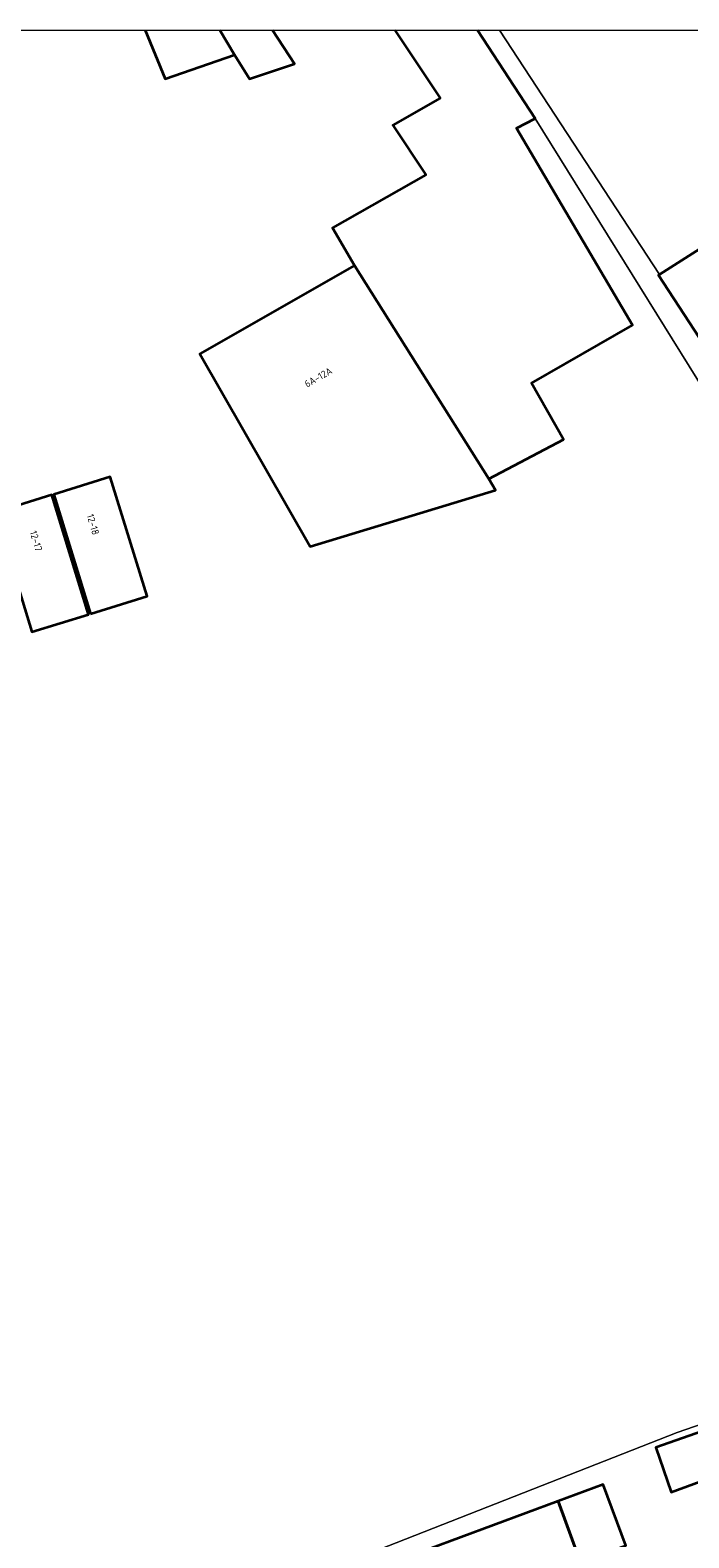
# Model space of a CAD drawing. Header units: metres. Extents: x 154991 to 155595, y 461305 to 461800.
# Tile 37 of 88: x 155184 to 155217, y 461721 to 461797. Entities that reach past the tile are written whole.
import ezdxf
from ezdxf.enums import TextEntityAlignment as Align

# ---------------------------------------------------------------- set-up
doc = ezdxf.new("R2010")
doc.units = ezdxf.units.M
for name, color, linetype, lineweight in [('B-WE-OG-BEBOUWING-GV', 7, 'Continuous', 35), ('B-WE-OG-BEBOUWING-T18', 10, 'Continuous', 18), ('B-WE-OG-TERREIN_ERF-GV', 7, 'Continuous', 18), ('B-WE-VH-VERHARDING_TEGEL-GV', 252, 'Continuous', 18)]:
    doc.layers.add(name, color=color, linetype=linetype, lineweight=lineweight)
doc.layers.add('X-XX-AL-HULPLIJN-G', color=210, linetype='Continuous', lineweight=18, plot=False)
doc.styles.add('NLCS-ISO-M200-T18', font='NLCS-ISO.ttf', dxfattribs={"height": 0.36})

msp = doc.modelspace()

# ---------------------------------------------------------------- linework, layer by layer
at = {"layer": 'B-WE-OG-BEBOUWING-GV', "flags": 128}
for points in [[(155189.787, 461797.142), (155190.787, 461794.678), (155194.301, 461795.894), (155193.552, 461797.142)], [(155193.552, 461797.142), (155194.301, 461795.894), (155195.057, 461794.677), (155197.328, 461795.434), (155196.224, 461797.142)], [(155202.409, 461797.142), (155204.695, 461793.703), (155202.307, 461792.329), (155203.975, 461789.822), (155199.264, 461787.14), (155200.373, 461785.235), (155207.164, 461774.455), (155210.942, 461776.448), (155209.328, 461779.295), (155214.431, 461782.223), (155208.568, 461792.183), (155209.504, 461792.678), (155206.585, 461797.142)]]:
    msp.add_lwpolyline(points, dxfattribs=at)
for points in [[(155218.854, 461779.999), (155222.16, 461782.177), (155225.269, 461784.123), (155222.162, 461788.826), (155215.803, 461784.777), (155215.755, 461784.746)], [(155207.164, 461774.455), (155200.373, 461785.235), (155192.546, 461780.781), (155198.13, 461771.023), (155207.504, 461773.877)], [(155187.019, 461767.627), (155189.885, 461768.514), (155188.017, 461774.551), (155185.151, 461773.667)], [(155182.184, 461772.751), (155184.053, 461766.71), (155186.919, 461767.596), (155185.05, 461773.636)], [(155222.127, 461725.31), (155221.341, 461727.475), (155215.615, 461725.461), (155216.394, 461723.203)], [(155210.671, 461722.757), (155216.721, 461706.181), (155219.06, 461707.035), (155219.283, 461706.423), (155222.337, 461707.537), (155219.701, 461714.758), (155219.592, 461714.719), (155218.886, 461716.537), (155215.569, 461715.327), (155213.721, 461720.373), (155214.099, 461720.513), (155212.954, 461723.603)], [(155216.721, 461706.181), (155210.671, 461722.757), (155204.124, 461720.331), (155205.772, 461715.862), (155206.961, 461716.296), (155207.531, 461714.737), (155205.276, 461713.914), (155206.814, 461709.701), (155208.88, 461710.455), (155209.029, 461710.047), (155208.414, 461709.822), (155209.367, 461707.211), (155209.983, 461707.435), (155211.178, 461704.159), (155211.761, 461704.371), (155211.984, 461703.761), (155214.605, 461704.717), (155214.382, 461705.328)]]:
    msp.add_lwpolyline(points, close=True, dxfattribs=at)
at = {"layer": 'B-WE-OG-TERREIN_ERF-GV', "flags": 128}
for points in [[(155196.224, 461797.142), (155197.328, 461795.434), (155195.057, 461794.677), (155194.301, 461795.894), (155190.787, 461794.678), (155189.787, 461797.142)], [(155234.045, 461753.225), (155209.504, 461792.678), (155208.568, 461792.183), (155214.431, 461782.223), (155209.328, 461779.295), (155210.942, 461776.448), (155207.164, 461774.455), (155207.504, 461773.877), (155198.13, 461771.023), (155192.546, 461780.781), (155200.373, 461785.235), (155199.264, 461787.14), (155203.975, 461789.822), (155202.307, 461792.329), (155204.695, 461793.703), (155202.409, 461797.142)], [(155207.703, 461797.142), (155215.803, 461784.777), (155222.162, 461788.826), (155225.269, 461784.123), (155222.16, 461782.177), (155223.688, 461779.746), (155231.213, 461784.511), (155232.697, 461782.173), (155239.123, 461786.23), (155237.991, 461787.973), (155252.099, 461797.131), (155254.347, 461793.669), (155256.766, 461789.943), (155258.323, 461790.95), (155254.319, 461797.142)], [(155222.127, 461725.31), (155216.394, 461723.203), (155215.615, 461725.461), (155221.341, 461727.475), (155221.227, 461727.789), (155216.689, 461726.225), (155195.64, 461717.968), (155196.549, 461716.603), (155199.363, 461718.477), (155202.152, 461714.289), (155199.339, 461712.415), (155199.724, 461711.827)], [(155195.64, 461717.968), (155216.689, 461726.225), (155221.227, 461727.789)], [(155219.06, 461707.035), (155216.721, 461706.181), (155214.382, 461705.328), (155214.605, 461704.717), (155211.984, 461703.761), (155211.761, 461704.371), (155211.178, 461704.159), (155209.983, 461707.435), (155209.367, 461707.211), (155208.414, 461709.822), (155209.029, 461710.047), (155208.88, 461710.455), (155206.814, 461709.701), (155205.276, 461713.914), (155207.531, 461714.737), (155206.961, 461716.296), (155205.772, 461715.862), (155204.124, 461720.331), (155210.671, 461722.757), (155212.954, 461723.603), (155214.099, 461720.513), (155213.721, 461720.373), (155215.569, 461715.327), (155218.886, 461716.537)]]:
    msp.add_lwpolyline(points, dxfattribs=at)
for points in [[(155187.019, 461767.627), (155185.151, 461773.667), (155188.017, 461774.551), (155189.885, 461768.514)], [(155182.184, 461772.751), (155185.05, 461773.636), (155186.919, 461767.596), (155184.053, 461766.71)]]:
    msp.add_lwpolyline(points, close=True, dxfattribs=at)
at = {"layer": 'B-WE-VH-VERHARDING_TEGEL-GV', "flags": 128}
msp.add_lwpolyline([(155206.585, 461797.142), (155209.504, 461792.678), (155234.045, 461753.225), (155237.56, 461747.574), (155238.27, 461748.009), (155240.55, 461749.408), (155237.185, 461754.489), (155235.953, 461753.801), (155232.08, 461759.783), (155230.776, 461761.8), (155228.58, 461765.195), (155226.375, 461768.603), (155225.763, 461769.415), (155223.881, 461772.297), (155218.854, 461779.999), (155215.755, 461784.746), (155215.803, 461784.777), (155207.703, 461797.142)], dxfattribs=at)
at = {"layer": 'X-XX-AL-HULPLIJN-G'}
msp.add_lwpolyline([(155584.678, 461304.911), (155002.41, 461304.911), (155002.41, 461797.142), (155584.678, 461797.142)], close=True, dxfattribs=at)

# ---------------------------------------------------------------- texts
at = {"layer": 'B-WE-OG-BEBOUWING-T18', "style": 'NLCS-ISO-M200-T18'}
for s, rotation, p in [('6A-12A', 29.7, (155198.538, 461779.588)), ('12-18', 286.1, (155187.142, 461772.146)), ('12-17', 286.2, (155184.26, 461771.31))]:
    msp.add_text(s, height=0.36, rotation=rotation, dxfattribs=at).set_placement(p, align=Align.MIDDLE)

doc.saveas('drawing.dxf')
